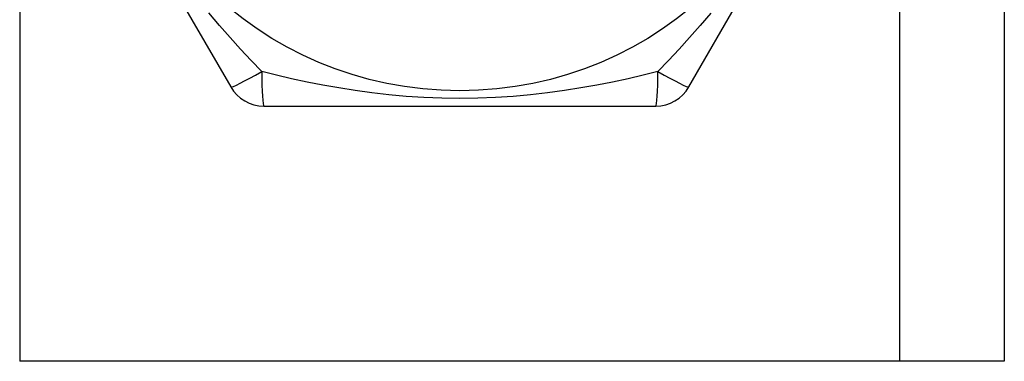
# Model space of a CAD drawing. Header units: inches. Extents: x 5 to 147, y 9 to 79.
# Tile 4 of 95: x 6.894 to 7.402, y 25.208 to 25.384. Entities that reach past the tile are written whole.
import ezdxf

# ---------------------------------------------------------------- set-up
doc = ezdxf.new("R2010")
doc.units = ezdxf.units.IN
doc.header["$MEASUREMENT"] = 0
doc.layers.add('Visible Edges(ANSI)', color=7, linetype='Continuous', lineweight=25)
doc.layers.add('Visible Tangent Edges(ANSI)', color=7, linetype='Continuous', lineweight=25)

msp = doc.modelspace()

# ---------------------------------------------------------------- linework, layer by layer
at = {"layer": 'Visible Edges(ANSI)'}
for p, q in [((7.4025, 58.34151), (7.4025, 25.20765)), ((6.90215, 25.52458), (7.0033, 25.34938)), ((7.23969, 25.34938), (7.34084, 25.52458)), ((7.02035, 25.33954), (7.22265, 25.33954)), ((7.34865, 25.20765), (6.89435, 25.20765)), ((7.4025, 25.20765), (7.34865, 25.20765))]:
    msp.add_line(p, q, dxfattribs=at)
msp.add_circle((7.1215, 25.53442), 0.18701, dxfattribs=at)
for centre, start, end in [((7.02035, 25.35922), 210, 270), ((7.22265, 25.35922), 270, 330)]:
    msp.add_arc(centre, 0.01969, start, end, dxfattribs=at)
at = {"layer": 'Visible Tangent Edges(ANSI)'}
for p, q in [((6.89435, 58.34151), (6.89435, 25.20765)), ((7.34865, 25.20765), (7.34865, 58.34151))]:
    msp.add_line(p, q, dxfattribs=at)
at = {"layer": 'Visible Tangent Edges(ANSI)', "flags": 128}
for points in [[(7.01925, 25.35732), (7.01383, 25.36299), (7.00837, 25.36884), (7.0029, 25.3749), (6.99743, 25.38115), (6.992, 25.38761)], [(7.25097, 25.38757), (7.24554, 25.38114), (7.24009, 25.37491), (7.23463, 25.36886), (7.22917, 25.363), (7.22375, 25.35732)], [(7.22374, 25.35732), (7.21613, 25.35546), (7.20833, 25.35367), (7.20035, 25.35195), (7.1922, 25.35035), (7.18389, 25.34887), (7.17543, 25.34753), (7.16681, 25.34635), (7.15802, 25.34535), (7.14908, 25.34455), (7.13998, 25.34396), (7.13077, 25.3436), (7.12147, 25.34348), (7.11217, 25.3436), (7.10294, 25.34396), (7.09386, 25.34455), (7.08492, 25.34536), (7.07614, 25.34636), (7.06753, 25.34753), (7.05907, 25.34887), (7.05078, 25.35035), (7.04265, 25.35195), (7.03468, 25.35366), (7.02687, 25.35546), (7.01925, 25.35732)]]:
    msp.add_lwpolyline(points, dxfattribs=at)
at = {"layer": 'Visible Tangent Edges(ANSI)'}
for centre, major_axis, start_param, end_param in [((7.02035, 25.35922), (-0.01705, -0.00984), 0, 1.474012), ((7.02035, 25.35922), (0, -0.01969), 4.809173, 6.283185), ((7.22265, 25.35922), (0, -0.01969), 0, 1.474012), ((7.22265, 25.35922), (0.01705, -0.00984), 4.809173, 6.283185)]:
    msp.add_ellipse(centre, major_axis=major_axis, ratio=0.056054, start_param=start_param, end_param=end_param, dxfattribs=at)

doc.saveas('drawing.dxf')
